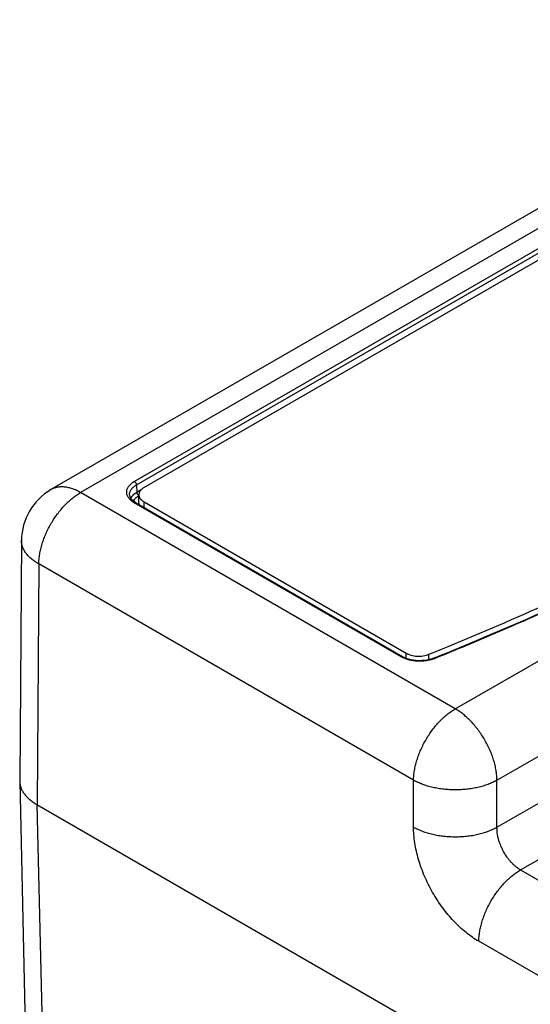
# Model space of a CAD drawing. Header units: inches. Extents: x 0 to 34, y 0 to 22.
# Tile 4 of 67: x 2.1 to 2.9, y 12.6 to 14.2. Entities that reach past the tile are written whole.
import ezdxf

# ---------------------------------------------------------------- set-up
doc = ezdxf.new("R2010")
doc.units = ezdxf.units.IN
doc.header["$LTSCALE"] = 1.87
doc.header["$MEASUREMENT"] = 0
doc.layers.get('0').update_dxf_attribs({"linetype": 'CONTINUOUS'})

msp = doc.modelspace()

# ---------------------------------------------------------------- linework, layer by layer
at = {"color": 7, "linetype": 'CONTINUOUS'}
for p, q in [((3.4929, 14.2444), (2.1128, 13.4476)), ((3.5429, 14.2394), (2.1628, 13.4426)), ((2.254, 13.4614), (3.4594, 14.1574)), ((2.2575, 13.4555), (3.4629, 14.1515)), ((3.4673, 14.1422), (2.2705, 13.4512)), ((2.8685, 12.8754), (4.0546, 13.5602)), ((2.9084, 12.8028), (4.0964, 13.4888)), ((2.2575, 13.4555), (2.2582, 13.4433)), ((2.7978, 13.0759), (2.1628, 13.4426)), ((2.2582, 13.4433), (2.2657, 13.4476)), ((2.7062, 13.1642), (2.254, 13.4253)), ((2.2565, 13.4255), (2.2543, 13.4269)), ((2.7087, 13.1644), (2.2565, 13.4255)), ((2.2617, 13.4374), (2.2608, 13.438)), ((2.2617, 13.4243), (2.2617, 13.4374)), ((2.2705, 13.4174), (2.2705, 13.4267)), ((2.2705, 13.4267), (2.7146, 13.1703)), ((2.0628, 13.3617), (2.0598, 12.9542)), ((2.0921, 13.3216), (2.0891, 12.9136)), ((2.7271, 12.9549), (2.0921, 13.3216)), ((2.7978, 13.0759), (2.9683, 13.1743)), ((2.7146, 13.1616), (2.7146, 13.1703)), ((2.753, 13.1594), (2.753, 13.1684)), ((2.761, 13.1618), (2.7624, 13.1624)), ((2.8685, 12.9549), (3.0368, 13.052)), ((2.0598, 12.9542), (2.0598, 12.9532)), ((2.7271, 12.8754), (2.7271, 12.9549)), ((2.8685, 12.8754), (2.8685, 12.9549)), ((2.0598, 12.9532), (2.0696, 12.5221)), ((2.089, 12.9136), (2.0989, 12.4822)), ((2.089, 12.9136), (4.3797, 11.591)), ((2.9084, 12.8028), (2.9417, 12.7836)), ((4.3842, 11.7888), (2.8377, 12.6818))]:
    msp.add_line(p, q, dxfattribs=at)
for points in [[(2.2543, 13.4269), (2.2519, 13.4287), (2.2498, 13.4307), (2.2482, 13.4328), (2.247, 13.4349), (2.2462, 13.437), (2.246, 13.4387)], [(2.761, 13.1618), (2.7584, 13.1609), (2.7544, 13.1597), (2.75, 13.1587), (2.7455, 13.158), (2.7409, 13.1577), (2.7363, 13.1576), (2.7316, 13.1578), (2.727, 13.1584), (2.7226, 13.1592), (2.7184, 13.1603), (2.7145, 13.1616), (2.711, 13.1632), (2.7087, 13.1644)]]:
    msp.add_lwpolyline(points, dxfattribs=at)
for centre, radius, start, end in [((2.1628, 13.361), 0.1, 120.0014, 179.5726), ((2.2718, 13.4243), 0.0101, 180.0122, 191.0182), ((2.728, 13.202), 0.0436, 240.0175, 242.7091), ((2.7427, 13.2112), 0.0539, 290.347, 291.9745)]:
    msp.add_arc(centre, radius, start, end, dxfattribs=at)
for points, knots in [([(2.753, 13.1684), (2.8109, 13.1918), (2.9249, 13.24), (3.0917, 13.3173), (3.2526, 13.3987), (3.4072, 13.484), (3.5552, 13.5732), (3.6963, 13.666), (3.8303, 13.7623), (3.9158, 13.8295), (3.9572, 13.8637)], [0, 0, 0, 0, 0.134227, 0.265973, 0.395143, 0.521653, 0.645435, 0.766439, 0.884631, 1, 1, 1, 1]), ([(2.7624, 13.1624), (2.8198, 13.1856), (2.9327, 13.2332), (3.098, 13.3096), (3.2575, 13.3899), (3.4109, 13.4741), (3.5579, 13.5621), (3.6981, 13.6536), (3.8315, 13.7485), (3.9166, 13.8148), (3.9579, 13.8484)], [0, 0, 0, 0, 0.134098, 0.265751, 0.394864, 0.521355, 0.645156, 0.766217, 0.884503, 1, 1, 1, 1]), ([(3.687, 13.6455), (3.6529, 13.6224), (3.5833, 13.5769), (3.4761, 13.5111), (3.3654, 13.4473), (3.2513, 13.3856), (3.1338, 13.326), (3.0131, 13.2686), (2.8893, 13.2135), (2.8053, 13.1784), (2.7629, 13.1613)], [0, 0, 0, 0, 0.118305, 0.238588, 0.360823, 0.48498, 0.611022, 0.738905, 0.868583, 1, 1, 1, 1]), ([(2.254, 13.4253), (2.253, 13.4259), (2.2511, 13.4271), (2.2485, 13.4291), (2.2463, 13.4312), (2.2444, 13.4335), (2.2429, 13.4359), (2.2418, 13.4383), (2.2412, 13.4408), (2.241, 13.4434), (2.2412, 13.4459), (2.2418, 13.4484), (2.2429, 13.4508), (2.2441, 13.4528), (2.2453, 13.4543), (2.2466, 13.4558), (2.2485, 13.4576), (2.2511, 13.4597), (2.253, 13.4609), (2.254, 13.4614)], [0, 0, 0, 0, 0.074295, 0.144741, 0.211353, 0.274311, 0.333991, 0.39096, 0.445982, 0.499985, 0.553988, 0.60901, 0.665978, 0.725659, 0.756718, 0.78865, 0.855259, 0.925706, 1, 1, 1, 1]), ([(2.246, 13.4387), (2.2459, 13.4395), (2.246, 13.4411), (2.2465, 13.4434), (2.2474, 13.4457), (2.2484, 13.4475), (2.2495, 13.4489), (2.2507, 13.4504), (2.2524, 13.452), (2.2548, 13.4539), (2.2565, 13.455), (2.2575, 13.4555)], [0, 0, 0, 0, 0.108601, 0.218597, 0.332116, 0.450952, 0.512843, 0.576537, 0.709625, 0.850761, 1, 1, 1, 1]), ([(2.254, 13.4614), (2.2542, 13.4613), (2.2547, 13.461), (2.2553, 13.4604), (2.2559, 13.4597), (2.2564, 13.4589), (2.2569, 13.4581), (2.2572, 13.4572), (2.2574, 13.4564), (2.2575, 13.4558), (2.2575, 13.4555)], [0, 0, 0, 0, 0.113738, 0.236317, 0.365338, 0.497863, 0.630683, 0.760569, 0.884514, 1, 1, 1, 1]), ([(2.0921, 13.3216), (2.0922, 13.3243), (2.0925, 13.3299), (2.0936, 13.3383), (2.0954, 13.347), (2.0978, 13.3558), (2.1008, 13.3646), (2.1044, 13.3734), (2.1085, 13.3821), (2.1132, 13.3906), (2.1183, 13.3988), (2.1238, 13.4067), (2.1297, 13.4141), (2.1359, 13.4211), (2.1424, 13.4274), (2.149, 13.4332), (2.1558, 13.4383), (2.1605, 13.4412), (2.1628, 13.4426)], [0, 0, 0, 0, 0.056204, 0.114845, 0.175679, 0.238408, 0.302695, 0.368168, 0.434431, 0.501074, 0.56768, 0.633832, 0.699121, 0.763156, 0.82557, 0.886031, 0.944253, 1, 1, 1, 1]), ([(2.1628, 13.4426), (2.1606, 13.4439), (2.1561, 13.4463), (2.1492, 13.4491), (2.1424, 13.451), (2.1359, 13.4521), (2.1296, 13.4524), (2.1245, 13.4518), (2.1207, 13.4509), (2.1179, 13.45), (2.1153, 13.4489), (2.1136, 13.448), (2.1128, 13.4476)], [0, 0, 0, 0, 0.148581, 0.289449, 0.422649, 0.548545, 0.667881, 0.781796, 0.83723, 0.891913, 0.946086, 1, 1, 1, 1]), ([(2.248, 13.433), (2.2485, 13.434), (2.2496, 13.4359), (2.2519, 13.4386), (2.2548, 13.4411), (2.257, 13.4426), (2.2582, 13.4433)], [0, 0, 0, 0, 0.223226, 0.463061, 0.721767, 1, 1, 1, 1]), ([(2.2608, 13.438), (2.2605, 13.4383), (2.2598, 13.4391), (2.259, 13.4404), (2.2584, 13.4418), (2.2582, 13.4428), (2.2582, 13.4433)], [0, 0, 0, 0, 0.249578, 0.511083, 0.76672, 1, 1, 1, 1]), ([(2.2705, 13.4512), (2.2699, 13.4508), (2.2686, 13.45), (2.2668, 13.4487), (2.2653, 13.4472), (2.264, 13.4457), (2.263, 13.4441), (2.2623, 13.4424), (2.2618, 13.4407), (2.2617, 13.4395), (2.2617, 13.439)], [0, 0, 0, 0, 0.14859, 0.2895, 0.422715, 0.548636, 0.667995, 0.781934, 0.891985, 1, 1, 1, 1]), ([(2.2617, 13.439), (2.2617, 13.4384), (2.2618, 13.4373), (2.2623, 13.4356), (2.263, 13.4339), (2.264, 13.4323), (2.2653, 13.4308), (2.2668, 13.4293), (2.2686, 13.4279), (2.2699, 13.4271), (2.2705, 13.4267)], [0, 0, 0, 0, 0.108015, 0.218066, 0.332005, 0.451364, 0.577285, 0.7105, 0.85141, 1, 1, 1, 1]), ([(2.2526, 13.4281), (2.253, 13.429), (2.254, 13.4308), (2.2561, 13.4332), (2.2587, 13.4355), (2.2606, 13.4368), (2.2617, 13.4374)], [0, 0, 0, 0, 0.222666, 0.462114, 0.720953, 1, 1, 1, 1]), ([(2.254, 13.4253), (2.2542, 13.4254), (2.2546, 13.4256), (2.2553, 13.4258), (2.2559, 13.4258), (2.2563, 13.4256), (2.2565, 13.4255)], [0, 0, 0, 0, 0.289806, 0.549053, 0.782233, 1, 1, 1, 1]), ([(2.0921, 13.3216), (2.0898, 13.3228), (2.0855, 13.3255), (2.0796, 13.33), (2.0745, 13.3348), (2.0703, 13.3398), (2.067, 13.3451), (2.0649, 13.3497), (2.0638, 13.3534), (2.0632, 13.3561), (2.0629, 13.3589), (2.0628, 13.3608), (2.0628, 13.3617)], [0, 0, 0, 0, 0.150067, 0.291992, 0.425787, 0.551809, 0.670817, 0.784005, 0.838958, 0.8931, 0.946689, 1, 1, 1, 1]), ([(2.7062, 13.1642), (2.7064, 13.1643), (2.7069, 13.1645), (2.7075, 13.1647), (2.7082, 13.1647), (2.7085, 13.1645), (2.7087, 13.1644)], [0, 0, 0, 0, 0.289807, 0.549054, 0.782233, 1, 1, 1, 1]), ([(2.7615, 13.1607), (2.7594, 13.16), (2.755, 13.1587), (2.7483, 13.1573), (2.7412, 13.1567), (2.734, 13.1567), (2.727, 13.1573), (2.7202, 13.1586), (2.7138, 13.1605), (2.7099, 13.1622), (2.708, 13.1632)], [0, 0, 0, 0, 0.120995, 0.247439, 0.377303, 0.508345, 0.638267, 0.764828, 0.88598, 1, 1, 1, 1]), ([(2.7146, 13.1703), (2.7159, 13.1696), (2.7187, 13.1683), (2.7232, 13.1668), (2.7281, 13.1658), (2.7332, 13.1652), (2.7384, 13.1652), (2.7435, 13.1658), (2.7484, 13.1668), (2.7515, 13.1678), (2.753, 13.1684)], [0, 0, 0, 0, 0.112342, 0.232818, 0.359544, 0.490187, 0.622163, 0.752805, 0.879524, 1, 1, 1, 1]), ([(2.7629, 13.1613), (2.7627, 13.1614), (2.7624, 13.1617), (2.7619, 13.1619), (2.7615, 13.1619), (2.7612, 13.1619), (2.7611, 13.1619), (2.761, 13.1618)], [0, 0, 0, 0, 0.302942, 0.565317, 0.792731, 0.897773, 1, 1, 1, 1]), ([(2.7271, 12.9549), (2.7272, 12.9576), (2.7275, 12.9632), (2.7286, 12.9717), (2.7304, 12.9803), (2.7328, 12.9891), (2.7358, 12.998), (2.7394, 13.0068), (2.7436, 13.0155), (2.7482, 13.024), (2.7533, 13.0322), (2.7588, 13.04), (2.7647, 13.0475), (2.7709, 13.0544), (2.7774, 13.0608), (2.7841, 13.0665), (2.7908, 13.0716), (2.7955, 13.0746), (2.7978, 13.0759)], [0, 0, 0, 0, 0.056204, 0.114845, 0.175679, 0.238408, 0.302695, 0.368168, 0.434431, 0.501074, 0.56768, 0.633832, 0.699121, 0.763156, 0.82557, 0.886031, 0.944253, 1, 1, 1, 1]), ([(2.8685, 12.9549), (2.8685, 12.9576), (2.8682, 12.9632), (2.8671, 12.9717), (2.8653, 12.9803), (2.8629, 12.9891), (2.8599, 12.998), (2.8563, 13.0068), (2.8521, 13.0155), (2.8475, 13.024), (2.8424, 13.0322), (2.8368, 13.04), (2.8309, 13.0475), (2.8247, 13.0544), (2.8183, 13.0608), (2.8116, 13.0665), (2.8049, 13.0716), (2.8002, 13.0746), (2.7978, 13.0759)], [0, 0, 0, 0, 0.056204, 0.114845, 0.175679, 0.238408, 0.302695, 0.368168, 0.434431, 0.501075, 0.567681, 0.633832, 0.699121, 0.763156, 0.82557, 0.886032, 0.944253, 1, 1, 1, 1]), ([(2.8685, 12.9549), (2.8662, 12.9536), (2.8612, 12.9511), (2.8533, 12.9478), (2.8449, 12.945), (2.836, 12.9427), (2.8268, 12.9409), (2.8173, 12.9396), (2.8076, 12.9388), (2.7978, 12.9385), (2.7881, 12.9388), (2.7784, 12.9396), (2.7689, 12.9409), (2.7596, 12.9427), (2.7508, 12.945), (2.7424, 12.9478), (2.7345, 12.9511), (2.7295, 12.9536), (2.7271, 12.9549)], [0, 0, 0, 0, 0.055565, 0.113741, 0.174274, 0.236851, 0.301117, 0.366679, 0.433118, 0.5, 0.566883, 0.633322, 0.698883, 0.763149, 0.825727, 0.88626, 0.944435, 1, 1, 1, 1]), ([(2.0598, 12.9532), (2.0598, 12.9522), (2.0599, 12.9504), (2.0605, 12.9467), (2.0618, 12.9421), (2.0642, 12.9367), (2.067, 12.9325), (2.0696, 12.9292), (2.0726, 12.9258), (2.0768, 12.9219), (2.0816, 12.9183), (2.0857, 12.9156), (2.0879, 12.9142), (2.089, 12.9136)], [0, 0, 0, 0, 0.053749, 0.1078, 0.217695, 0.331589, 0.450975, 0.513122, 0.577016, 0.710319, 0.851286, 0.924582, 1, 1, 1, 1]), ([(2.7271, 12.8754), (2.7295, 12.8741), (2.7345, 12.8716), (2.7424, 12.8683), (2.7508, 12.8656), (2.7596, 12.8632), (2.7689, 12.8614), (2.7784, 12.8601), (2.7881, 12.8593), (2.7978, 12.859), (2.8076, 12.8593), (2.8173, 12.8601), (2.8268, 12.8614), (2.836, 12.8632), (2.8449, 12.8656), (2.8533, 12.8683), (2.8612, 12.8716), (2.8662, 12.8741), (2.8685, 12.8754)], [0, 0, 0, 0, 0.055565, 0.113741, 0.174273, 0.236851, 0.301117, 0.366678, 0.433118, 0.5, 0.566882, 0.633322, 0.698883, 0.763149, 0.825727, 0.886259, 0.944435, 1, 1, 1, 1]), ([(2.8377, 12.6818), (2.8339, 12.6839), (2.8265, 12.6886), (2.8158, 12.6967), (2.8052, 12.7059), (2.795, 12.7161), (2.7852, 12.7272), (2.776, 12.7391), (2.7673, 12.7516), (2.7593, 12.7648), (2.752, 12.7784), (2.7456, 12.7923), (2.74, 12.8064), (2.7354, 12.8206), (2.7318, 12.8347), (2.7291, 12.8486), (2.7275, 12.8621), (2.7271, 12.871), (2.7271, 12.8754)], [0, 0, 0, 0, 0.055661, 0.113759, 0.174075, 0.236332, 0.300209, 0.36535, 0.431373, 0.497879, 0.564458, 0.630701, 0.696204, 0.760579, 0.823458, 0.884509, 0.943436, 1, 1, 1, 1]), ([(2.9084, 12.8028), (2.907, 12.8036), (2.9042, 12.8054), (2.9003, 12.8084), (2.8964, 12.8118), (2.8926, 12.8156), (2.889, 12.8198), (2.8845, 12.8257), (2.8805, 12.8322), (2.877, 12.839), (2.8747, 12.8442), (2.8727, 12.8495), (2.8711, 12.8548), (2.8699, 12.8601), (2.869, 12.8653), (2.8686, 12.8704), (2.8685, 12.8738), (2.8685, 12.8754)], [0, 0, 0, 0, 0.055523, 0.113427, 0.173507, 0.23551, 0.29913, 0.36403, 0.496126, 0.562599, 0.628809, 0.694363, 0.758882, 0.822012, 0.883424, 0.942834, 1, 1, 1, 1]), ([(2.8377, 12.6818), (2.8377, 12.6845), (2.838, 12.6901), (2.8392, 12.6985), (2.8409, 12.7072), (2.8433, 12.716), (2.8463, 12.7248), (2.8499, 12.7336), (2.8541, 12.7423), (2.8587, 12.7508), (2.8638, 12.759), (2.8694, 12.7669), (2.8753, 12.7743), (2.8815, 12.7813), (2.8879, 12.7877), (2.8946, 12.7934), (2.9014, 12.7985), (2.906, 12.8015), (2.9084, 12.8028)], [0, 0, 0, 0, 0.056204, 0.114845, 0.175679, 0.238408, 0.302695, 0.368168, 0.434431, 0.501074, 0.56768, 0.633832, 0.699121, 0.763156, 0.82557, 0.886031, 0.944253, 1, 1, 1, 1])]:
    msp.add_open_spline(points, degree=3, knots=knots, dxfattribs=at)

doc.saveas('drawing.dxf')
